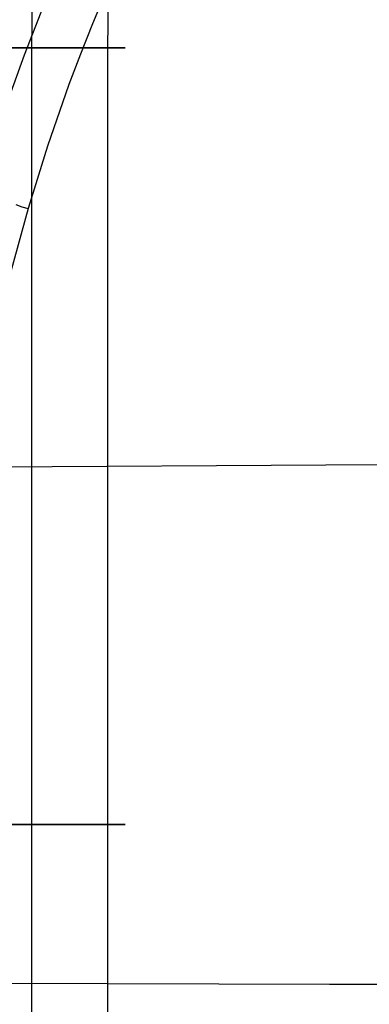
# Model space of a CAD drawing. Extents: x -310 to 431, y -269 to 264.
# Tile 17 of 64: x -244 to -211, y -41 to 53. Entities that reach past the tile are written whole.
import ezdxf

# ---------------------------------------------------------------- set-up
doc = ezdxf.new("R2010")
doc.units = 0
doc.layers.add('PREDEFINITO', color=7, linetype='CONTINUOUS')

msp = doc.modelspace()

# ---------------------------------------------------------------- linework, layer by layer
at = {"layer": 'PREDEFINITO'}
for p, q in [((-243.218, 50.303, 698.337), (-243.019, 62.703, 698.337)), ((-235.942, 50.303, 676.911), (-235.748, 62.464, 676.911)), ((-236.197, 55.467, 461.088), (-237.402, 52.594, 461.096)), ((-236.197, 55.467, 461.088), (-237.402, 52.594, 461.096)), ((-242.058, 54.387, 430), (-243.936, 49.591, 430)), ((-242.058, 54.387, 393), (-243.936, 49.591, 393)), ((-242.058, 54.387, 411.5), (-243.936, 49.591, 411.5)), ((-237.402, 52.594, 461.096), (-238.555, 49.699, 461.105)), ((-237.402, 52.594, 461.096), (-238.555, 49.699, 461.105)), ((-243.218, -97.982, 698.337), (-243.218, 50.303, 698.337)), ((-235.942, -97.982, 676.911), (-235.942, 50.303, 676.911)), ((-243.936, 49.591, 430), (-245.682, 44.729, 430)), ((-243.936, 49.591, 393), (-245.682, 44.729, 393)), ((-243.936, 49.591, 411.5), (-245.682, 44.729, 411.5)), ((-238.555, 49.699, 461.105), (-239.657, 46.785, 461.114)), ((-238.555, 49.699, 461.105), (-239.657, 46.785, 461.114)), ((-239.657, 46.785, 461.114), (-241.709, 40.899, 461.133)), ((-239.657, 46.785, 461.114), (-241.709, 40.899, 461.133)), ((-241.709, 40.899, 461.133), (-243.562, 34.947, 461.152)), ((-241.709, 40.899, 461.133), (-243.562, 34.947, 461.152)), ((-243.562, 34.947, 461.152), (-245.219, 28.94, 461.169)), ((-243.562, 34.947, 461.152), (-245.219, 28.94, 461.169)), ((-244.748, 35.325, 460.96), (-244.162, 35.131, 461.058)), ((-244.162, 35.131, 461.058), (-243.562, 34.947, 461.152)), ((-249.13, 10.281, 461.209), (-215.131, 10.5, 466.001)), ((-215.131, 10.5, 466.001), (-184.476, 10.665, 469.578)), ((-252.027, -38.978, 461.318), (-214.762, -39.075, 466.849)), ((-214.762, -39.075, 466.849), (-183.308, -39.101, 470.669))]:
    msp.add_line(p, q, dxfattribs=at)
at = {"layer": 'PREDEFINITO', "extrusion": (4.49598e-15, 1, 4.01404e-08)}
msp.add_circle((250.293, 683.986, 50.303), 16, dxfattribs=at)
msp.add_circle((250.293, 683.986, 50.303), 16, dxfattribs=at)
at = {"layer": 'PREDEFINITO', "extrusion": (1.19983e-14, 1, 2.00702e-08)}
msp.add_circle((250.293, 683.986, -23.839), 16, dxfattribs=at)

doc.saveas('drawing.dxf')
